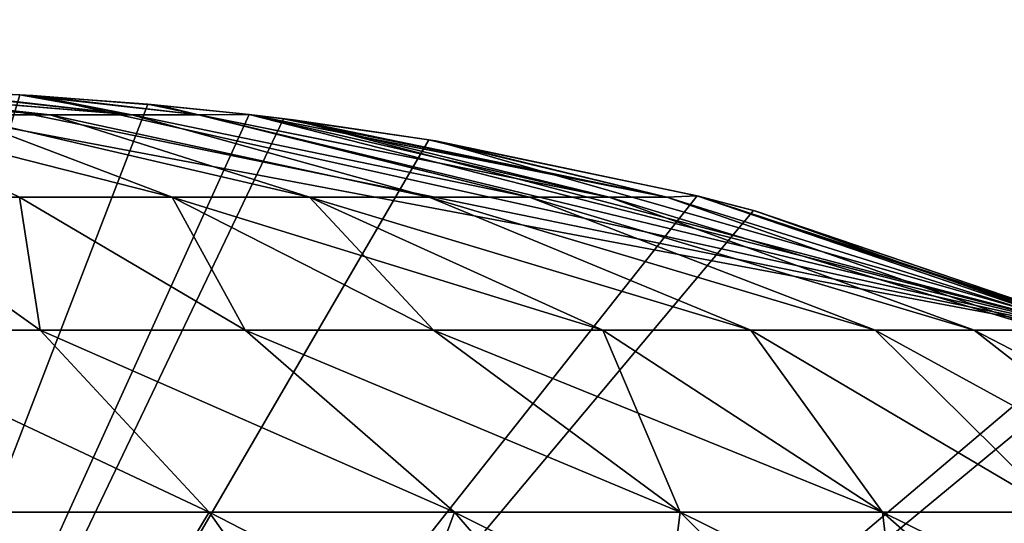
# Model space of a CAD drawing. Extents: x -547 to 547, y 0 to 578.
# Tile 68 of 256: x -520.825 to -519.558, y 553.935 to 554.584. Entities that reach past the tile are written whole.
import ezdxf

# ---------------------------------------------------------------- set-up
doc = ezdxf.new("R2010")
doc.units = 0
doc.header["$LTSCALE"] = 65.185185
for name, color, linetype in [('172', 7, 'CONTINUOUS'), ('173', 7, 'CONTINUOUS'), ('177', 7, 'CONTINUOUS'), ('178', 7, 'CONTINUOUS'), ('179', 7, 'CONTINUOUS'), ('180', 7, 'CONTINUOUS'), ('20', 7, 'CONTINUOUS'), ('3', 7, 'CONTINUOUS'), ('301', 7, 'CONTINUOUS'), ('302', 7, 'CONTINUOUS'), ('332', 7, 'CONTINUOUS'), ('335', 7, 'CONTINUOUS'), ('9', 7, 'CONTINUOUS')]:
    doc.layers.add(name, color=color, linetype=linetype)

msp = doc.modelspace()

# ---------------------------------------------------------------- linework, layer by layer
at = {"layer": '172', "color": 6, "linetype": 'CONTINUOUS'}
for points in [[(-520.982, 554.4943, -42.3772), (-520.8246, 554.4869, -42.4297), (-521.4208, 552.5, -43), (-520.982, 554.4943, -42.3772)], [(-520.8246, 554.4869, -42.4297), (-520.6598, 554.4747, -42.4863), (-521.4208, 552.5, -43), (-520.8246, 554.4869, -42.4297)], [(-520.6598, 554.4747, -42.4863), (-520.5295, 554.4615, -42.5324), (-521.4208, 552.5, -43), (-520.6598, 554.4747, -42.4863)], [(-520.5295, 554.4615, -42.5324), (-520.4851, 554.4561, -42.5485), (-521.4208, 552.5, -43), (-520.5295, 554.4615, -42.5324)], [(-520.4851, 554.4561, -42.5485), (-520.2982, 554.4291, -42.6177), (-521.4208, 552.5, -43), (-520.4851, 554.4561, -42.5485)], [(-520.2982, 554.4291, -42.6177), (-519.9529, 554.3569, -42.7542), (-521.4208, 552.5, -43), (-520.2982, 554.4291, -42.6177)], [(-519.9529, 554.3569, -42.7542), (-519.8804, 554.3379, -42.7843), (-521.4208, 552.5, -43), (-519.9529, 554.3569, -42.7542)], [(-519.8804, 554.3379, -42.7843), (-519.4293, 554.1848, -42.9849), (-521.4208, 552.5, -43), (-519.8804, 554.3379, -42.7843)], [(-519.4293, 554.1848, -42.9849), (-519.3973, 554.1718, -43), (-521.4208, 552.5, -43), (-519.4293, 554.1848, -42.9849)]]:
    msp.add_3dface(points, dxfattribs=at)
at = {"layer": '173', "color": 6, "linetype": 'CONTINUOUS'}
for points in [[(-519.3973, 554.1718, -43), (-521.124, 554.4981, -43.669), (-521.4208, 552.5, -43), (-519.3973, 554.1718, -43)], [(-519.3973, 554.1718, -43), (-520.9669, 554.4938, -43.6178), (-521.124, 554.4981, -43.669), (-519.3973, 554.1718, -43)], [(-519.3973, 554.1718, -43), (-520.8079, 554.4859, -43.5647), (-520.9669, 554.4938, -43.6178), (-519.3973, 554.1718, -43)], [(-519.3973, 554.1718, -43), (-520.6445, 554.4733, -43.5083), (-520.8079, 554.4859, -43.5647), (-519.3973, 554.1718, -43)], [(-519.3973, 554.1718, -43), (-520.5297, 554.4615, -43.4676), (-520.6445, 554.4733, -43.5083), (-519.3973, 554.1718, -43)], [(-520.5297, 554.4615, -43.4676), (-519.3973, 554.1718, -43), (-520.473, 554.4546, -43.4471), (-520.5297, 554.4615, -43.4676)], [(-520.473, 554.4546, -43.4471), (-519.3973, 554.1718, -43), (-520.2898, 554.4277, -43.3791), (-520.473, 554.4546, -43.4471)], [(-519.3973, 554.1718, -43), (-519.9535, 554.357, -43.2461), (-520.2898, 554.4277, -43.3791), (-519.3973, 554.1718, -43)], [(-519.3973, 554.1718, -43), (-519.4293, 554.1848, -43.015), (-519.9535, 554.357, -43.2461), (-519.3973, 554.1718, -43)], [(-519.9535, 554.357, -43.2461), (-519.4293, 554.1848, -43.015), (-519.8772, 554.337, -43.2144), (-519.9535, 554.357, -43.2461)]]:
    msp.add_3dface(points, dxfattribs=at)
at = {"layer": '177', "color": 6, "linetype": 'CONTINUOUS'}
for points in [[(-521.1339, 554.4983, -42.3278), (-521.2809, 554.4998, -42.2809), (-520.7855, 554.4612, -42.0454), (-521.1339, 554.4983, -42.3278)], [(-520.7855, 554.4612, -42.0454), (-521.2809, 554.4998, -42.2809), (-520.9077, 554.4612, -41.9077), (-520.7855, 554.4612, -42.0454)], [(-520.982, 554.4943, -42.3772), (-521.1339, 554.4983, -42.3278), (-520.6806, 554.4612, -42.1966), (-520.982, 554.4943, -42.3772)], [(-520.6806, 554.4612, -42.1966), (-521.1339, 554.4983, -42.3278), (-520.7855, 554.4612, -42.0454), (-520.6806, 554.4612, -42.1966)], [(-520.8246, 554.4869, -42.4297), (-520.982, 554.4943, -42.3772), (-520.6806, 554.4612, -42.1966), (-520.8246, 554.4869, -42.4297)], [(-520.6598, 554.4747, -42.4863), (-520.8246, 554.4869, -42.4297), (-520.5944, 554.4612, -42.3592), (-520.6598, 554.4747, -42.4863)], [(-520.5944, 554.4612, -42.3592), (-520.8246, 554.4869, -42.4297), (-520.6806, 554.4612, -42.1966), (-520.5944, 554.4612, -42.3592)], [(-520.5295, 554.4615, -42.5324), (-520.6598, 554.4747, -42.4863), (-520.5944, 554.4612, -42.3592), (-520.5295, 554.4615, -42.5324)], [(-520.9077, 554.4612, -41.9077), (-521.0453, 554.4612, -41.7855), (-520.6285, 554.3553, -41.4519), (-520.9077, 554.4612, -41.9077)], [(-520.6285, 554.3553, -41.4519), (-521.0453, 554.4612, -41.7855), (-520.8251, 554.3553, -41.2979), (-520.6285, 554.3553, -41.4519)], [(-520.7855, 554.4612, -42.0454), (-520.9077, 554.4612, -41.9077), (-520.452, 554.3553, -41.6285), (-520.7855, 554.4612, -42.0454)], [(-520.452, 554.3553, -41.6285), (-520.9077, 554.4612, -41.9077), (-520.6285, 554.3553, -41.4519), (-520.452, 554.3553, -41.6285)], [(-520.6806, 554.4612, -42.1966), (-520.7855, 554.4612, -42.0454), (-520.298, 554.3553, -41.8251), (-520.6806, 554.4612, -42.1966)], [(-520.298, 554.3553, -41.8251), (-520.7855, 554.4612, -42.0454), (-520.452, 554.3553, -41.6285), (-520.298, 554.3553, -41.8251)], [(-520.5944, 554.4612, -42.3592), (-520.6806, 554.4612, -42.1966), (-520.1688, 554.3553, -42.0388), (-520.5944, 554.4612, -42.3592)], [(-520.1688, 554.3553, -42.0388), (-520.6806, 554.4612, -42.1966), (-520.298, 554.3553, -41.8251), (-520.1688, 554.3553, -42.0388)], [(-520.5295, 554.4615, -42.5324), (-520.5944, 554.4612, -42.3592), (-520.0663, 554.3553, -42.2665), (-520.5295, 554.4615, -42.5324)], [(-520.0663, 554.3553, -42.2665), (-520.5944, 554.4612, -42.3592), (-520.1688, 554.3553, -42.0388), (-520.0663, 554.3553, -42.2665)], [(-520.4851, 554.4561, -42.5485), (-520.5295, 554.4615, -42.5324), (-519.992, 554.3553, -42.5049), (-520.4851, 554.4561, -42.5485)], [(-519.992, 554.3553, -42.5049), (-520.5295, 554.4615, -42.5324), (-520.0663, 554.3553, -42.2665), (-519.992, 554.3553, -42.5049)], [(-520.2982, 554.4291, -42.6177), (-520.4851, 554.4561, -42.5485), (-519.992, 554.3553, -42.5049), (-520.2982, 554.4291, -42.6177)], [(-519.9529, 554.3569, -42.7542), (-520.2982, 554.4291, -42.6177), (-519.992, 554.3553, -42.5049), (-519.9529, 554.3569, -42.7542)], [(-521.0791, 554.1838, -40.5965), (-520.7983, 554.1838, -40.7238), (-521.0388, 554.3553, -41.1687), (-521.0791, 554.1838, -40.5965)], [(-520.7983, 554.1838, -40.7238), (-520.8251, 554.3553, -41.2979), (-521.0388, 554.3553, -41.1687), (-520.7983, 554.1838, -40.7238)], [(-520.7983, 554.1838, -40.7238), (-520.5348, 554.1838, -40.8838), (-520.8251, 554.3553, -41.2979), (-520.7983, 554.1838, -40.7238)], [(-520.5348, 554.1838, -40.8838), (-520.6285, 554.3553, -41.4519), (-520.8251, 554.3553, -41.2979), (-520.5348, 554.1838, -40.8838)], [(-520.5348, 554.1838, -40.8838), (-520.2922, 554.1838, -41.0742), (-520.6285, 554.3553, -41.4519), (-520.5348, 554.1838, -40.8838)], [(-520.2922, 554.1838, -41.0742), (-520.0742, 554.1838, -41.2922), (-520.6285, 554.3553, -41.4519), (-520.2922, 554.1838, -41.0742)], [(-520.0742, 554.1838, -41.2922), (-520.452, 554.3553, -41.6285), (-520.6285, 554.3553, -41.4519), (-520.0742, 554.1838, -41.2922)], [(-520.0742, 554.1838, -41.2922), (-519.8838, 554.1838, -41.5348), (-520.452, 554.3553, -41.6285), (-520.0742, 554.1838, -41.2922)], [(-519.8838, 554.1838, -41.5348), (-520.298, 554.3553, -41.8251), (-520.452, 554.3553, -41.6285), (-519.8838, 554.1838, -41.5348)], [(-519.8838, 554.1838, -41.5348), (-519.7238, 554.1838, -41.7983), (-520.298, 554.3553, -41.8251), (-519.8838, 554.1838, -41.5348)], [(-519.7238, 554.1838, -41.7983), (-520.1688, 554.3553, -42.0388), (-520.298, 554.3553, -41.8251), (-519.7238, 554.1838, -41.7983)], [(-519.7238, 554.1838, -41.7983), (-519.5965, 554.1838, -42.0791), (-520.1688, 554.3553, -42.0388), (-519.7238, 554.1838, -41.7983)], [(-519.5965, 554.1838, -42.0791), (-520.0663, 554.3553, -42.2665), (-520.1688, 554.3553, -42.0388), (-519.5965, 554.1838, -42.0791)], [(-519.5965, 554.1838, -42.0791), (-519.5036, 554.1838, -42.3731), (-520.0663, 554.3553, -42.2665), (-519.5965, 554.1838, -42.0791)], [(-519.5036, 554.1838, -42.3731), (-519.992, 554.3553, -42.5049), (-520.0663, 554.3553, -42.2665), (-519.5036, 554.1838, -42.3731)], [(-519.4465, 554.1838, -42.6761), (-519.9529, 554.3569, -42.7542), (-519.992, 554.3553, -42.5049), (-519.4465, 554.1838, -42.6761)], [(-519.5036, 554.1838, -42.3731), (-519.4465, 554.1838, -42.6761), (-519.992, 554.3553, -42.5049), (-519.5036, 554.1838, -42.3731)], [(-519.4465, 554.1838, -42.6761), (-519.4293, 554.1848, -42.9849), (-519.9529, 554.3569, -42.7542), (-519.4465, 554.1838, -42.6761)], [(-519.9529, 554.3569, -42.7542), (-519.4293, 554.1848, -42.9849), (-519.8804, 554.3379, -42.7843), (-519.9529, 554.3569, -42.7542)], [(-520.7983, 554.1838, -40.7238), (-521.0791, 554.1838, -40.5965), (-520.5808, 553.9495, -40.296), (-520.7983, 554.1838, -40.7238)], [(-520.5808, 553.9495, -40.296), (-521.0791, 554.1838, -40.5965), (-520.9171, 553.9495, -40.1446), (-520.5808, 553.9495, -40.296)], [(-520.5348, 554.1838, -40.8838), (-520.7983, 554.1838, -40.7238), (-520.2652, 553.9495, -40.4868), (-520.5348, 554.1838, -40.8838)], [(-520.2652, 553.9495, -40.4868), (-520.7983, 554.1838, -40.7238), (-520.5808, 553.9495, -40.296), (-520.2652, 553.9495, -40.4868)], [(-520.2922, 554.1838, -41.0742), (-520.5348, 554.1838, -40.8838), (-519.9749, 553.9495, -40.7142), (-520.2922, 554.1838, -41.0742)], [(-519.9749, 553.9495, -40.7142), (-520.5348, 554.1838, -40.8838), (-520.2652, 553.9495, -40.4868), (-519.9749, 553.9495, -40.7142)], [(-520.0742, 554.1838, -41.2922), (-520.2922, 554.1838, -41.0742), (-519.7142, 553.9495, -40.9749), (-520.0742, 554.1838, -41.2922)], [(-519.7142, 553.9495, -40.9749), (-520.2922, 554.1838, -41.0742), (-519.9749, 553.9495, -40.7142), (-519.7142, 553.9495, -40.9749)], [(-519.8838, 554.1838, -41.5348), (-520.0742, 554.1838, -41.2922), (-519.7142, 553.9495, -40.9749), (-519.8838, 554.1838, -41.5348)], [(-519.7238, 554.1838, -41.7983), (-519.8838, 554.1838, -41.5348), (-519.4868, 553.9495, -41.2652), (-519.7238, 554.1838, -41.7983)], [(-519.4868, 553.9495, -41.2652), (-519.8838, 554.1838, -41.5348), (-519.7142, 553.9495, -40.9749), (-519.4868, 553.9495, -41.2652)], [(-519.5965, 554.1838, -42.0791), (-519.7238, 554.1838, -41.7983), (-519.296, 553.9495, -41.5808), (-519.5965, 554.1838, -42.0791)], [(-519.296, 553.9495, -41.5808), (-519.7238, 554.1838, -41.7983), (-519.4868, 553.9495, -41.2652), (-519.296, 553.9495, -41.5808)], [(-519.5036, 554.1838, -42.3731), (-519.5965, 554.1838, -42.0791), (-519.1446, 553.9495, -41.9171), (-519.5036, 554.1838, -42.3731)], [(-519.1446, 553.9495, -41.9171), (-519.5965, 554.1838, -42.0791), (-519.296, 553.9495, -41.5808), (-519.1446, 553.9495, -41.9171)], [(-520.9171, 553.9495, -40.1446), (-521.2692, 553.9495, -40.0349), (-520.7588, 553.6562, -39.7273), (-520.9171, 553.9495, -40.1446)], [(-520.7588, 553.6562, -39.7273), (-521.2692, 553.9495, -40.0349), (-521.1624, 553.6562, -39.6016), (-520.7588, 553.6562, -39.7273)], [(-520.5808, 553.9495, -40.296), (-520.9171, 553.9495, -40.1446), (-520.3734, 553.6562, -39.9008), (-520.5808, 553.9495, -40.296)], [(-520.3734, 553.6562, -39.9008), (-520.9171, 553.9495, -40.1446), (-520.7588, 553.6562, -39.7273), (-520.3734, 553.6562, -39.9008)], [(-520.2652, 553.9495, -40.4868), (-520.5808, 553.9495, -40.296), (-520.0117, 553.6562, -40.1195), (-520.2652, 553.9495, -40.4868)], [(-520.0117, 553.6562, -40.1195), (-520.5808, 553.9495, -40.296), (-520.3734, 553.6562, -39.9008), (-520.0117, 553.6562, -40.1195)], [(-519.9749, 553.9495, -40.7142), (-520.2652, 553.9495, -40.4868), (-519.679, 553.6562, -40.3801), (-519.9749, 553.9495, -40.7142)], [(-519.679, 553.6562, -40.3801), (-520.2652, 553.9495, -40.4868), (-520.0117, 553.6562, -40.1195), (-519.679, 553.6562, -40.3801)], [(-519.7142, 553.9495, -40.9749), (-519.9749, 553.9495, -40.7142), (-519.3801, 553.6562, -40.679), (-519.7142, 553.9495, -40.9749)], [(-519.3801, 553.6562, -40.679), (-519.9749, 553.9495, -40.7142), (-519.679, 553.6562, -40.3801), (-519.3801, 553.6562, -40.679)], [(-519.4868, 553.9495, -41.2652), (-519.7142, 553.9495, -40.9749), (-519.1195, 553.6562, -41.0117), (-519.4868, 553.9495, -41.2652)], [(-519.1195, 553.6562, -41.0117), (-519.7142, 553.9495, -40.9749), (-519.3801, 553.6562, -40.679), (-519.1195, 553.6562, -41.0117)]]:
    msp.add_3dface(points, dxfattribs=at)
at = {"layer": '178', "color": 6, "linetype": 'CONTINUOUS'}
for points in [[(-520.9078, 554.4612, -44.0924), (-521.2809, 554.4998, -43.7191), (-520.7856, 554.4612, -43.9548), (-520.9078, 554.4612, -44.0924)], [(-520.7856, 554.4612, -43.9548), (-521.2809, 554.4998, -43.7191), (-521.124, 554.4981, -43.669), (-520.7856, 554.4612, -43.9548)], [(-520.6807, 554.4612, -43.8036), (-520.7856, 554.4612, -43.9548), (-521.124, 554.4981, -43.669), (-520.6807, 554.4612, -43.8036)], [(-520.9669, 554.4938, -43.6178), (-520.6807, 554.4612, -43.8036), (-521.124, 554.4981, -43.669), (-520.9669, 554.4938, -43.6178)], [(-520.8079, 554.4859, -43.5647), (-520.6807, 554.4612, -43.8036), (-520.9669, 554.4938, -43.6178), (-520.8079, 554.4859, -43.5647)], [(-520.5945, 554.4612, -43.6411), (-520.6807, 554.4612, -43.8036), (-520.8079, 554.4859, -43.5647), (-520.5945, 554.4612, -43.6411)], [(-520.6445, 554.4733, -43.5083), (-520.5945, 554.4612, -43.6411), (-520.8079, 554.4859, -43.5647), (-520.6445, 554.4733, -43.5083)], [(-520.5297, 554.4615, -43.4676), (-520.5945, 554.4612, -43.6411), (-520.6445, 554.4733, -43.5083), (-520.5297, 554.4615, -43.4676)], [(-521.0454, 554.4612, -44.2145), (-520.9078, 554.4612, -44.0924), (-520.6286, 554.3553, -44.5481), (-521.0454, 554.4612, -44.2145)], [(-520.8252, 554.3553, -44.7021), (-521.0454, 554.4612, -44.2145), (-520.6286, 554.3553, -44.5481), (-520.8252, 554.3553, -44.7021)], [(-520.9078, 554.4612, -44.0924), (-520.7856, 554.4612, -43.9548), (-520.452, 554.3553, -44.3715), (-520.9078, 554.4612, -44.0924)], [(-520.6286, 554.3553, -44.5481), (-520.9078, 554.4612, -44.0924), (-520.452, 554.3553, -44.3715), (-520.6286, 554.3553, -44.5481)], [(-520.7856, 554.4612, -43.9548), (-520.6807, 554.4612, -43.8036), (-520.298, 554.3553, -44.175), (-520.7856, 554.4612, -43.9548)], [(-520.452, 554.3553, -44.3715), (-520.7856, 554.4612, -43.9548), (-520.298, 554.3553, -44.175), (-520.452, 554.3553, -44.3715)], [(-520.6807, 554.4612, -43.8036), (-520.5945, 554.4612, -43.6411), (-520.1688, 554.3553, -43.9613), (-520.6807, 554.4612, -43.8036)], [(-520.298, 554.3553, -44.175), (-520.6807, 554.4612, -43.8036), (-520.1688, 554.3553, -43.9613), (-520.298, 554.3553, -44.175)], [(-520.5945, 554.4612, -43.6411), (-520.5297, 554.4615, -43.4676), (-520.0663, 554.3553, -43.7336), (-520.5945, 554.4612, -43.6411)], [(-520.1688, 554.3553, -43.9613), (-520.5945, 554.4612, -43.6411), (-520.0663, 554.3553, -43.7336), (-520.1688, 554.3553, -43.9613)], [(-520.5297, 554.4615, -43.4676), (-520.473, 554.4546, -43.4471), (-520.0663, 554.3553, -43.7336), (-520.5297, 554.4615, -43.4676)], [(-520.0663, 554.3553, -43.7336), (-520.473, 554.4546, -43.4471), (-519.992, 554.3553, -43.4952), (-520.0663, 554.3553, -43.7336)], [(-519.992, 554.3553, -43.4952), (-520.473, 554.4546, -43.4471), (-520.2898, 554.4277, -43.3791), (-519.992, 554.3553, -43.4952)], [(-519.9535, 554.357, -43.2461), (-519.992, 554.3553, -43.4952), (-520.2898, 554.4277, -43.3791), (-519.9535, 554.357, -43.2461)], [(-519.4465, 554.1838, -43.3239), (-519.992, 554.3553, -43.4952), (-519.9535, 554.357, -43.2461), (-519.4465, 554.1838, -43.3239)], [(-519.4465, 554.1838, -43.3239), (-519.9535, 554.357, -43.2461), (-519.8772, 554.337, -43.2144), (-519.4465, 554.1838, -43.3239)], [(-520.7983, 554.1838, -45.2762), (-521.0791, 554.1838, -45.4035), (-521.0389, 554.3553, -44.8313), (-520.7983, 554.1838, -45.2762)], [(-520.7983, 554.1838, -45.2762), (-521.0389, 554.3553, -44.8313), (-520.8252, 554.3553, -44.7021), (-520.7983, 554.1838, -45.2762)], [(-520.5347, 554.1838, -45.1162), (-520.7983, 554.1838, -45.2762), (-520.8252, 554.3553, -44.7021), (-520.5347, 554.1838, -45.1162)], [(-520.5347, 554.1838, -45.1162), (-520.8252, 554.3553, -44.7021), (-520.6286, 554.3553, -44.5481), (-520.5347, 554.1838, -45.1162)], [(-520.2922, 554.1838, -44.9258), (-520.5347, 554.1838, -45.1162), (-520.6286, 554.3553, -44.5481), (-520.2922, 554.1838, -44.9258)], [(-520.2922, 554.1838, -44.9258), (-520.6286, 554.3553, -44.5481), (-520.452, 554.3553, -44.3715), (-520.2922, 554.1838, -44.9258)], [(-519.8838, 554.1838, -44.4652), (-520.0742, 554.1838, -44.7078), (-520.452, 554.3553, -44.3715), (-519.8838, 554.1838, -44.4652)], [(-519.8838, 554.1838, -44.4652), (-520.452, 554.3553, -44.3715), (-520.298, 554.3553, -44.175), (-519.8838, 554.1838, -44.4652)], [(-520.0742, 554.1838, -44.7078), (-520.2922, 554.1838, -44.9258), (-520.452, 554.3553, -44.3715), (-520.0742, 554.1838, -44.7078)], [(-519.7238, 554.1838, -44.2017), (-519.8838, 554.1838, -44.4652), (-520.298, 554.3553, -44.175), (-519.7238, 554.1838, -44.2017)], [(-519.7238, 554.1838, -44.2017), (-520.298, 554.3553, -44.175), (-520.1688, 554.3553, -43.9613), (-519.7238, 554.1838, -44.2017)], [(-519.5965, 554.1838, -43.9209), (-519.7238, 554.1838, -44.2017), (-520.1688, 554.3553, -43.9613), (-519.5965, 554.1838, -43.9209)], [(-519.5965, 554.1838, -43.9209), (-520.1688, 554.3553, -43.9613), (-520.0663, 554.3553, -43.7336), (-519.5965, 554.1838, -43.9209)], [(-519.5036, 554.1838, -43.6269), (-519.5965, 554.1838, -43.9209), (-520.0663, 554.3553, -43.7336), (-519.5036, 554.1838, -43.6269)], [(-519.5036, 554.1838, -43.6269), (-520.0663, 554.3553, -43.7336), (-519.992, 554.3553, -43.4952), (-519.5036, 554.1838, -43.6269)], [(-519.4465, 554.1838, -43.3239), (-519.5036, 554.1838, -43.6269), (-519.992, 554.3553, -43.4952), (-519.4465, 554.1838, -43.3239)], [(-519.4293, 554.1848, -43.015), (-519.4465, 554.1838, -43.3239), (-519.8772, 554.337, -43.2144), (-519.4293, 554.1848, -43.015)], [(-520.5808, 553.9495, -45.704), (-520.9171, 553.9495, -45.8554), (-521.0791, 554.1838, -45.4035), (-520.5808, 553.9495, -45.704)], [(-520.7983, 554.1838, -45.2762), (-520.5808, 553.9495, -45.704), (-521.0791, 554.1838, -45.4035), (-520.7983, 554.1838, -45.2762)], [(-520.2652, 553.9495, -45.5132), (-520.5808, 553.9495, -45.704), (-520.7983, 554.1838, -45.2762), (-520.2652, 553.9495, -45.5132)], [(-520.5347, 554.1838, -45.1162), (-520.2652, 553.9495, -45.5132), (-520.7983, 554.1838, -45.2762), (-520.5347, 554.1838, -45.1162)], [(-519.9749, 553.9495, -45.2858), (-520.2652, 553.9495, -45.5132), (-520.5347, 554.1838, -45.1162), (-519.9749, 553.9495, -45.2858)], [(-520.2922, 554.1838, -44.9258), (-519.9749, 553.9495, -45.2858), (-520.5347, 554.1838, -45.1162), (-520.2922, 554.1838, -44.9258)], [(-520.0742, 554.1838, -44.7078), (-519.9749, 553.9495, -45.2858), (-520.2922, 554.1838, -44.9258), (-520.0742, 554.1838, -44.7078)], [(-519.7142, 553.9495, -45.0251), (-519.9749, 553.9495, -45.2858), (-520.0742, 554.1838, -44.7078), (-519.7142, 553.9495, -45.0251)], [(-519.8838, 554.1838, -44.4652), (-519.7142, 553.9495, -45.0251), (-520.0742, 554.1838, -44.7078), (-519.8838, 554.1838, -44.4652)], [(-519.4868, 553.9495, -44.7348), (-519.7142, 553.9495, -45.0251), (-519.8838, 554.1838, -44.4652), (-519.4868, 553.9495, -44.7348)], [(-519.7238, 554.1838, -44.2017), (-519.4868, 553.9495, -44.7348), (-519.8838, 554.1838, -44.4652), (-519.7238, 554.1838, -44.2017)], [(-519.296, 553.9495, -44.4192), (-519.4868, 553.9495, -44.7348), (-519.7238, 554.1838, -44.2017), (-519.296, 553.9495, -44.4192)], [(-519.5965, 554.1838, -43.9209), (-519.296, 553.9495, -44.4192), (-519.7238, 554.1838, -44.2017), (-519.5965, 554.1838, -43.9209)], [(-519.1446, 553.9495, -44.0829), (-519.296, 553.9495, -44.4192), (-519.5965, 554.1838, -43.9209), (-519.1446, 553.9495, -44.0829)], [(-519.5036, 554.1838, -43.6269), (-519.1446, 553.9495, -44.0829), (-519.5965, 554.1838, -43.9209), (-519.5036, 554.1838, -43.6269)], [(-521.1624, 553.6562, -46.3984), (-520.9171, 553.9495, -45.8554), (-520.7588, 553.6562, -46.2727), (-521.1624, 553.6562, -46.3984)], [(-520.9171, 553.9495, -45.8554), (-520.5808, 553.9495, -45.704), (-520.7588, 553.6562, -46.2727), (-520.9171, 553.9495, -45.8554)], [(-520.7588, 553.6562, -46.2727), (-520.5808, 553.9495, -45.704), (-520.3734, 553.6562, -46.0992), (-520.7588, 553.6562, -46.2727)], [(-520.5808, 553.9495, -45.704), (-520.2652, 553.9495, -45.5132), (-520.3734, 553.6562, -46.0992), (-520.5808, 553.9495, -45.704)], [(-520.3734, 553.6562, -46.0992), (-520.2652, 553.9495, -45.5132), (-520.0117, 553.6562, -45.8805), (-520.3734, 553.6562, -46.0992)], [(-520.2652, 553.9495, -45.5132), (-519.9749, 553.9495, -45.2858), (-520.0117, 553.6562, -45.8805), (-520.2652, 553.9495, -45.5132)], [(-520.0117, 553.6562, -45.8805), (-519.9749, 553.9495, -45.2858), (-519.679, 553.6562, -45.6199), (-520.0117, 553.6562, -45.8805)], [(-519.9749, 553.9495, -45.2858), (-519.7142, 553.9495, -45.0251), (-519.679, 553.6562, -45.6199), (-519.9749, 553.9495, -45.2858)], [(-519.7142, 553.9495, -45.0251), (-519.4868, 553.9495, -44.7348), (-519.3801, 553.6562, -45.321), (-519.7142, 553.9495, -45.0251)], [(-519.679, 553.6562, -45.6199), (-519.7142, 553.9495, -45.0251), (-519.3801, 553.6562, -45.321), (-519.679, 553.6562, -45.6199)]]:
    msp.add_3dface(points, dxfattribs=at)
at = {"layer": '179', "color": 6, "linetype": 'CONTINUOUS'}
for points in [[(-520.9078, 554.4612, 34.9076), (-521.2809, 554.4998, 35.2809), (-520.7856, 554.4612, 35.0452), (-520.9078, 554.4612, 34.9076)], [(-520.7856, 554.4612, 35.0452), (-521.2809, 554.4998, 35.2809), (-521.124, 554.4981, 35.331), (-520.7856, 554.4612, 35.0452)], [(-520.6807, 554.4612, 35.1964), (-520.7856, 554.4612, 35.0452), (-521.124, 554.4981, 35.331), (-520.6807, 554.4612, 35.1964)], [(-520.9669, 554.4938, 35.3822), (-520.6807, 554.4612, 35.1964), (-521.124, 554.4981, 35.331), (-520.9669, 554.4938, 35.3822)], [(-520.8079, 554.4859, 35.4353), (-520.6807, 554.4612, 35.1964), (-520.9669, 554.4938, 35.3822), (-520.8079, 554.4859, 35.4353)], [(-520.5945, 554.4612, 35.3589), (-520.6807, 554.4612, 35.1964), (-520.8079, 554.4859, 35.4353), (-520.5945, 554.4612, 35.3589)], [(-520.6445, 554.4733, 35.4917), (-520.5945, 554.4612, 35.3589), (-520.8079, 554.4859, 35.4353), (-520.6445, 554.4733, 35.4917)], [(-520.5297, 554.4615, 35.5324), (-520.5945, 554.4612, 35.3589), (-520.6445, 554.4733, 35.4917), (-520.5297, 554.4615, 35.5324)], [(-521.0454, 554.4612, 34.7855), (-520.9078, 554.4612, 34.9076), (-520.6286, 554.3553, 34.4519), (-521.0454, 554.4612, 34.7855)], [(-520.8252, 554.3553, 34.2979), (-521.0454, 554.4612, 34.7855), (-520.6286, 554.3553, 34.4519), (-520.8252, 554.3553, 34.2979)], [(-520.9078, 554.4612, 34.9076), (-520.7856, 554.4612, 35.0452), (-520.452, 554.3553, 34.6285), (-520.9078, 554.4612, 34.9076)], [(-520.6286, 554.3553, 34.4519), (-520.9078, 554.4612, 34.9076), (-520.452, 554.3553, 34.6285), (-520.6286, 554.3553, 34.4519)], [(-520.7856, 554.4612, 35.0452), (-520.6807, 554.4612, 35.1964), (-520.298, 554.3553, 34.825), (-520.7856, 554.4612, 35.0452)], [(-520.452, 554.3553, 34.6285), (-520.7856, 554.4612, 35.0452), (-520.298, 554.3553, 34.825), (-520.452, 554.3553, 34.6285)], [(-520.6807, 554.4612, 35.1964), (-520.5945, 554.4612, 35.3589), (-520.1688, 554.3553, 35.0387), (-520.6807, 554.4612, 35.1964)], [(-520.298, 554.3553, 34.825), (-520.6807, 554.4612, 35.1964), (-520.1688, 554.3553, 35.0387), (-520.298, 554.3553, 34.825)], [(-520.5945, 554.4612, 35.3589), (-520.5297, 554.4615, 35.5324), (-520.0663, 554.3553, 35.2664), (-520.5945, 554.4612, 35.3589)], [(-520.1688, 554.3553, 35.0387), (-520.5945, 554.4612, 35.3589), (-520.0663, 554.3553, 35.2664), (-520.1688, 554.3553, 35.0387)], [(-520.5297, 554.4615, 35.5324), (-520.473, 554.4546, 35.5529), (-520.0663, 554.3553, 35.2664), (-520.5297, 554.4615, 35.5324)], [(-520.0663, 554.3553, 35.2664), (-520.473, 554.4546, 35.5529), (-519.992, 554.3553, 35.5048), (-520.0663, 554.3553, 35.2664)], [(-519.992, 554.3553, 35.5048), (-520.473, 554.4546, 35.5529), (-520.2898, 554.4277, 35.6209), (-519.992, 554.3553, 35.5048)], [(-519.9535, 554.357, 35.7539), (-519.992, 554.3553, 35.5048), (-520.2898, 554.4277, 35.6209), (-519.9535, 554.357, 35.7539)], [(-519.4465, 554.1838, 35.6761), (-519.992, 554.3553, 35.5048), (-519.9535, 554.357, 35.7539), (-519.4465, 554.1838, 35.6761)], [(-519.4465, 554.1838, 35.6761), (-519.9535, 554.357, 35.7539), (-519.8772, 554.337, 35.7856), (-519.4465, 554.1838, 35.6761)], [(-520.7983, 554.1838, 33.7238), (-521.0791, 554.1838, 33.5965), (-521.0389, 554.3553, 34.1687), (-520.7983, 554.1838, 33.7238)], [(-520.7983, 554.1838, 33.7238), (-521.0389, 554.3553, 34.1687), (-520.8252, 554.3553, 34.2979), (-520.7983, 554.1838, 33.7238)], [(-520.5347, 554.1838, 33.8838), (-520.7983, 554.1838, 33.7238), (-520.8252, 554.3553, 34.2979), (-520.5347, 554.1838, 33.8838)], [(-520.5347, 554.1838, 33.8838), (-520.8252, 554.3553, 34.2979), (-520.6286, 554.3553, 34.4519), (-520.5347, 554.1838, 33.8838)], [(-520.2922, 554.1838, 34.0742), (-520.5347, 554.1838, 33.8838), (-520.6286, 554.3553, 34.4519), (-520.2922, 554.1838, 34.0742)], [(-520.2922, 554.1838, 34.0742), (-520.6286, 554.3553, 34.4519), (-520.452, 554.3553, 34.6285), (-520.2922, 554.1838, 34.0742)], [(-519.8838, 554.1838, 34.5348), (-520.0742, 554.1838, 34.2922), (-520.452, 554.3553, 34.6285), (-519.8838, 554.1838, 34.5348)], [(-519.8838, 554.1838, 34.5348), (-520.452, 554.3553, 34.6285), (-520.298, 554.3553, 34.825), (-519.8838, 554.1838, 34.5348)], [(-520.0742, 554.1838, 34.2922), (-520.2922, 554.1838, 34.0742), (-520.452, 554.3553, 34.6285), (-520.0742, 554.1838, 34.2922)], [(-519.7238, 554.1838, 34.7983), (-519.8838, 554.1838, 34.5348), (-520.298, 554.3553, 34.825), (-519.7238, 554.1838, 34.7983)], [(-519.7238, 554.1838, 34.7983), (-520.298, 554.3553, 34.825), (-520.1688, 554.3553, 35.0387), (-519.7238, 554.1838, 34.7983)], [(-519.5965, 554.1838, 35.0791), (-519.7238, 554.1838, 34.7983), (-520.1688, 554.3553, 35.0387), (-519.5965, 554.1838, 35.0791)], [(-519.5965, 554.1838, 35.0791), (-520.1688, 554.3553, 35.0387), (-520.0663, 554.3553, 35.2664), (-519.5965, 554.1838, 35.0791)], [(-519.5036, 554.1838, 35.3731), (-519.5965, 554.1838, 35.0791), (-520.0663, 554.3553, 35.2664), (-519.5036, 554.1838, 35.3731)], [(-519.5036, 554.1838, 35.3731), (-520.0663, 554.3553, 35.2664), (-519.992, 554.3553, 35.5048), (-519.5036, 554.1838, 35.3731)], [(-519.4465, 554.1838, 35.6761), (-519.5036, 554.1838, 35.3731), (-519.992, 554.3553, 35.5048), (-519.4465, 554.1838, 35.6761)], [(-519.4293, 554.1848, 35.985), (-519.4465, 554.1838, 35.6761), (-519.8772, 554.337, 35.7856), (-519.4293, 554.1848, 35.985)], [(-521.0791, 554.1838, 33.5965), (-520.7983, 554.1838, 33.7238), (-520.5808, 553.9495, 33.296), (-521.0791, 554.1838, 33.5965)], [(-520.9171, 553.9495, 33.1446), (-521.0791, 554.1838, 33.5965), (-520.5808, 553.9495, 33.296), (-520.9171, 553.9495, 33.1446)], [(-520.7983, 554.1838, 33.7238), (-520.5347, 554.1838, 33.8838), (-520.2652, 553.9495, 33.4868), (-520.7983, 554.1838, 33.7238)], [(-520.5808, 553.9495, 33.296), (-520.7983, 554.1838, 33.7238), (-520.2652, 553.9495, 33.4868), (-520.5808, 553.9495, 33.296)], [(-520.5347, 554.1838, 33.8838), (-520.2922, 554.1838, 34.0742), (-519.9749, 553.9495, 33.7142), (-520.5347, 554.1838, 33.8838)], [(-520.2652, 553.9495, 33.4868), (-520.5347, 554.1838, 33.8838), (-519.9749, 553.9495, 33.7142), (-520.2652, 553.9495, 33.4868)], [(-520.2922, 554.1838, 34.0742), (-520.0742, 554.1838, 34.2922), (-519.9749, 553.9495, 33.7142), (-520.2922, 554.1838, 34.0742)], [(-520.0742, 554.1838, 34.2922), (-519.8838, 554.1838, 34.5348), (-519.7142, 553.9495, 33.9749), (-520.0742, 554.1838, 34.2922)], [(-519.9749, 553.9495, 33.7142), (-520.0742, 554.1838, 34.2922), (-519.7142, 553.9495, 33.9749), (-519.9749, 553.9495, 33.7142)], [(-519.8838, 554.1838, 34.5348), (-519.7238, 554.1838, 34.7983), (-519.4868, 553.9495, 34.2652), (-519.8838, 554.1838, 34.5348)], [(-519.7142, 553.9495, 33.9749), (-519.8838, 554.1838, 34.5348), (-519.4868, 553.9495, 34.2652), (-519.7142, 553.9495, 33.9749)], [(-519.7238, 554.1838, 34.7983), (-519.5965, 554.1838, 35.0791), (-519.296, 553.9495, 34.5808), (-519.7238, 554.1838, 34.7983)], [(-519.4868, 553.9495, 34.2652), (-519.7238, 554.1838, 34.7983), (-519.296, 553.9495, 34.5808), (-519.4868, 553.9495, 34.2652)], [(-519.5965, 554.1838, 35.0791), (-519.5036, 554.1838, 35.3731), (-519.1446, 553.9495, 34.9171), (-519.5965, 554.1838, 35.0791)], [(-519.296, 553.9495, 34.5808), (-519.5965, 554.1838, 35.0791), (-519.1446, 553.9495, 34.9171), (-519.296, 553.9495, 34.5808)], [(-521.1624, 553.6562, 32.6016), (-520.9171, 553.9495, 33.1446), (-520.7588, 553.6562, 32.7273), (-521.1624, 553.6562, 32.6016)], [(-520.9171, 553.9495, 33.1446), (-520.5808, 553.9495, 33.296), (-520.7588, 553.6562, 32.7273), (-520.9171, 553.9495, 33.1446)], [(-520.7588, 553.6562, 32.7273), (-520.5808, 553.9495, 33.296), (-520.3734, 553.6562, 32.9008), (-520.7588, 553.6562, 32.7273)], [(-520.5808, 553.9495, 33.296), (-520.2652, 553.9495, 33.4868), (-520.3734, 553.6562, 32.9008), (-520.5808, 553.9495, 33.296)], [(-520.3734, 553.6562, 32.9008), (-520.2652, 553.9495, 33.4868), (-520.0117, 553.6562, 33.1195), (-520.3734, 553.6562, 32.9008)], [(-520.2652, 553.9495, 33.4868), (-519.9749, 553.9495, 33.7142), (-520.0117, 553.6562, 33.1195), (-520.2652, 553.9495, 33.4868)], [(-520.0117, 553.6562, 33.1195), (-519.9749, 553.9495, 33.7142), (-519.679, 553.6562, 33.3801), (-520.0117, 553.6562, 33.1195)], [(-519.9749, 553.9495, 33.7142), (-519.7142, 553.9495, 33.9749), (-519.679, 553.6562, 33.3801), (-519.9749, 553.9495, 33.7142)], [(-519.7142, 553.9495, 33.9749), (-519.4868, 553.9495, 34.2652), (-519.3801, 553.6562, 33.679), (-519.7142, 553.9495, 33.9749)], [(-519.679, 553.6562, 33.3801), (-519.7142, 553.9495, 33.9749), (-519.3801, 553.6562, 33.679), (-519.679, 553.6562, 33.3801)]]:
    msp.add_3dface(points, dxfattribs=at)
at = {"layer": '180', "color": 6, "linetype": 'CONTINUOUS'}
for points in [[(-521.1339, 554.4983, 36.6722), (-521.2809, 554.4998, 36.7191), (-520.7855, 554.4612, 36.9546), (-521.1339, 554.4983, 36.6722)], [(-520.7855, 554.4612, 36.9546), (-521.2809, 554.4998, 36.7191), (-520.9077, 554.4612, 37.0923), (-520.7855, 554.4612, 36.9546)], [(-520.982, 554.4943, 36.6228), (-521.1339, 554.4983, 36.6722), (-520.6806, 554.4612, 36.8034), (-520.982, 554.4943, 36.6228)], [(-520.6806, 554.4612, 36.8034), (-521.1339, 554.4983, 36.6722), (-520.7855, 554.4612, 36.9546), (-520.6806, 554.4612, 36.8034)], [(-520.8246, 554.4869, 36.5703), (-520.982, 554.4943, 36.6228), (-520.6806, 554.4612, 36.8034), (-520.8246, 554.4869, 36.5703)], [(-520.6598, 554.4747, 36.5137), (-520.8246, 554.4869, 36.5703), (-520.5944, 554.4612, 36.6408), (-520.6598, 554.4747, 36.5137)], [(-520.5944, 554.4612, 36.6408), (-520.8246, 554.4869, 36.5703), (-520.6806, 554.4612, 36.8034), (-520.5944, 554.4612, 36.6408)], [(-520.5295, 554.4615, 36.4676), (-520.6598, 554.4747, 36.5137), (-520.5944, 554.4612, 36.6408), (-520.5295, 554.4615, 36.4676)], [(-520.9077, 554.4612, 37.0923), (-521.0453, 554.4612, 37.2145), (-520.6285, 554.3553, 37.5481), (-520.9077, 554.4612, 37.0923)], [(-520.6285, 554.3553, 37.5481), (-521.0453, 554.4612, 37.2145), (-520.8251, 554.3553, 37.7021), (-520.6285, 554.3553, 37.5481)], [(-520.7855, 554.4612, 36.9546), (-520.9077, 554.4612, 37.0923), (-520.452, 554.3553, 37.3715), (-520.7855, 554.4612, 36.9546)], [(-520.452, 554.3553, 37.3715), (-520.9077, 554.4612, 37.0923), (-520.6285, 554.3553, 37.5481), (-520.452, 554.3553, 37.3715)], [(-520.6806, 554.4612, 36.8034), (-520.7855, 554.4612, 36.9546), (-520.298, 554.3553, 37.1749), (-520.6806, 554.4612, 36.8034)], [(-520.298, 554.3553, 37.1749), (-520.7855, 554.4612, 36.9546), (-520.452, 554.3553, 37.3715), (-520.298, 554.3553, 37.1749)], [(-520.5944, 554.4612, 36.6408), (-520.6806, 554.4612, 36.8034), (-520.1688, 554.3553, 36.9612), (-520.5944, 554.4612, 36.6408)], [(-520.1688, 554.3553, 36.9612), (-520.6806, 554.4612, 36.8034), (-520.298, 554.3553, 37.1749), (-520.1688, 554.3553, 36.9612)], [(-520.5295, 554.4615, 36.4676), (-520.5944, 554.4612, 36.6408), (-520.0663, 554.3553, 36.7335), (-520.5295, 554.4615, 36.4676)], [(-520.0663, 554.3553, 36.7335), (-520.5944, 554.4612, 36.6408), (-520.1688, 554.3553, 36.9612), (-520.0663, 554.3553, 36.7335)], [(-520.4851, 554.4561, 36.4515), (-520.5295, 554.4615, 36.4676), (-519.992, 554.3553, 36.4951), (-520.4851, 554.4561, 36.4515)], [(-519.992, 554.3553, 36.4951), (-520.5295, 554.4615, 36.4676), (-520.0663, 554.3553, 36.7335), (-519.992, 554.3553, 36.4951)], [(-520.2982, 554.4291, 36.3823), (-520.4851, 554.4561, 36.4515), (-519.992, 554.3553, 36.4951), (-520.2982, 554.4291, 36.3823)], [(-519.9529, 554.3569, 36.2458), (-520.2982, 554.4291, 36.3823), (-519.992, 554.3553, 36.4951), (-519.9529, 554.3569, 36.2458)], [(-521.0791, 554.1838, 38.4035), (-520.7983, 554.1838, 38.2762), (-521.0388, 554.3553, 37.8313), (-521.0791, 554.1838, 38.4035)], [(-520.7983, 554.1838, 38.2762), (-520.8251, 554.3553, 37.7021), (-521.0388, 554.3553, 37.8313), (-520.7983, 554.1838, 38.2762)], [(-520.7983, 554.1838, 38.2762), (-520.5348, 554.1838, 38.1162), (-520.8251, 554.3553, 37.7021), (-520.7983, 554.1838, 38.2762)], [(-520.5348, 554.1838, 38.1162), (-520.6285, 554.3553, 37.5481), (-520.8251, 554.3553, 37.7021), (-520.5348, 554.1838, 38.1162)], [(-520.5348, 554.1838, 38.1162), (-520.2922, 554.1838, 37.9258), (-520.6285, 554.3553, 37.5481), (-520.5348, 554.1838, 38.1162)], [(-520.2922, 554.1838, 37.9258), (-520.0742, 554.1838, 37.7078), (-520.6285, 554.3553, 37.5481), (-520.2922, 554.1838, 37.9258)], [(-520.0742, 554.1838, 37.7078), (-520.452, 554.3553, 37.3715), (-520.6285, 554.3553, 37.5481), (-520.0742, 554.1838, 37.7078)], [(-520.0742, 554.1838, 37.7078), (-519.8838, 554.1838, 37.4652), (-520.452, 554.3553, 37.3715), (-520.0742, 554.1838, 37.7078)], [(-519.8838, 554.1838, 37.4652), (-520.298, 554.3553, 37.1749), (-520.452, 554.3553, 37.3715), (-519.8838, 554.1838, 37.4652)], [(-519.8838, 554.1838, 37.4652), (-519.7238, 554.1838, 37.2017), (-520.298, 554.3553, 37.1749), (-519.8838, 554.1838, 37.4652)], [(-519.7238, 554.1838, 37.2017), (-520.1688, 554.3553, 36.9612), (-520.298, 554.3553, 37.1749), (-519.7238, 554.1838, 37.2017)], [(-519.7238, 554.1838, 37.2017), (-519.5965, 554.1838, 36.9209), (-520.1688, 554.3553, 36.9612), (-519.7238, 554.1838, 37.2017)], [(-519.5965, 554.1838, 36.9209), (-520.0663, 554.3553, 36.7335), (-520.1688, 554.3553, 36.9612), (-519.5965, 554.1838, 36.9209)], [(-519.5965, 554.1838, 36.9209), (-519.5036, 554.1838, 36.6269), (-520.0663, 554.3553, 36.7335), (-519.5965, 554.1838, 36.9209)], [(-519.5036, 554.1838, 36.6269), (-519.992, 554.3553, 36.4951), (-520.0663, 554.3553, 36.7335), (-519.5036, 554.1838, 36.6269)], [(-519.4465, 554.1838, 36.3239), (-519.9529, 554.3569, 36.2458), (-519.992, 554.3553, 36.4951), (-519.4465, 554.1838, 36.3239)], [(-519.5036, 554.1838, 36.6269), (-519.4465, 554.1838, 36.3239), (-519.992, 554.3553, 36.4951), (-519.5036, 554.1838, 36.6269)], [(-519.4465, 554.1838, 36.3239), (-519.4293, 554.1848, 36.0151), (-519.9529, 554.3569, 36.2458), (-519.4465, 554.1838, 36.3239)], [(-519.9529, 554.3569, 36.2458), (-519.4293, 554.1848, 36.0151), (-519.8804, 554.3379, 36.2157), (-519.9529, 554.3569, 36.2458)], [(-520.9171, 553.9495, 38.8554), (-520.5808, 553.9495, 38.704), (-521.0791, 554.1838, 38.4035), (-520.9171, 553.9495, 38.8554)], [(-521.0791, 554.1838, 38.4035), (-520.5808, 553.9495, 38.704), (-520.7983, 554.1838, 38.2762), (-521.0791, 554.1838, 38.4035)], [(-520.5808, 553.9495, 38.704), (-520.2652, 553.9495, 38.5132), (-520.7983, 554.1838, 38.2762), (-520.5808, 553.9495, 38.704)], [(-520.7983, 554.1838, 38.2762), (-520.2652, 553.9495, 38.5132), (-520.5348, 554.1838, 38.1162), (-520.7983, 554.1838, 38.2762)], [(-520.2652, 553.9495, 38.5132), (-519.9749, 553.9495, 38.2858), (-520.5348, 554.1838, 38.1162), (-520.2652, 553.9495, 38.5132)], [(-520.5348, 554.1838, 38.1162), (-519.9749, 553.9495, 38.2858), (-520.2922, 554.1838, 37.9258), (-520.5348, 554.1838, 38.1162)], [(-519.9749, 553.9495, 38.2858), (-519.7142, 553.9495, 38.0251), (-520.2922, 554.1838, 37.9258), (-519.9749, 553.9495, 38.2858)], [(-520.2922, 554.1838, 37.9258), (-519.7142, 553.9495, 38.0251), (-520.0742, 554.1838, 37.7078), (-520.2922, 554.1838, 37.9258)], [(-520.0742, 554.1838, 37.7078), (-519.7142, 553.9495, 38.0251), (-519.8838, 554.1838, 37.4652), (-520.0742, 554.1838, 37.7078)], [(-519.7142, 553.9495, 38.0251), (-519.4868, 553.9495, 37.7348), (-519.8838, 554.1838, 37.4652), (-519.7142, 553.9495, 38.0251)], [(-519.8838, 554.1838, 37.4652), (-519.4868, 553.9495, 37.7348), (-519.7238, 554.1838, 37.2017), (-519.8838, 554.1838, 37.4652)], [(-519.4868, 553.9495, 37.7348), (-519.296, 553.9495, 37.4192), (-519.7238, 554.1838, 37.2017), (-519.4868, 553.9495, 37.7348)], [(-519.7238, 554.1838, 37.2017), (-519.296, 553.9495, 37.4192), (-519.5965, 554.1838, 36.9209), (-519.7238, 554.1838, 37.2017)], [(-519.296, 553.9495, 37.4192), (-519.1446, 553.9495, 37.0829), (-519.5965, 554.1838, 36.9209), (-519.296, 553.9495, 37.4192)], [(-519.5965, 554.1838, 36.9209), (-519.1446, 553.9495, 37.0829), (-519.5036, 554.1838, 36.6269), (-519.5965, 554.1838, 36.9209)], [(-520.9171, 553.9495, 38.8554), (-521.2692, 553.9495, 38.9651), (-520.7588, 553.6562, 39.2727), (-520.9171, 553.9495, 38.8554)], [(-520.7588, 553.6562, 39.2727), (-521.2692, 553.9495, 38.9651), (-521.1624, 553.6562, 39.3984), (-520.7588, 553.6562, 39.2727)], [(-520.5808, 553.9495, 38.704), (-520.9171, 553.9495, 38.8554), (-520.3734, 553.6562, 39.0992), (-520.5808, 553.9495, 38.704)], [(-520.3734, 553.6562, 39.0992), (-520.9171, 553.9495, 38.8554), (-520.7588, 553.6562, 39.2727), (-520.3734, 553.6562, 39.0992)], [(-520.2652, 553.9495, 38.5132), (-520.5808, 553.9495, 38.704), (-520.0117, 553.6562, 38.8805), (-520.2652, 553.9495, 38.5132)], [(-520.0117, 553.6562, 38.8805), (-520.5808, 553.9495, 38.704), (-520.3734, 553.6562, 39.0992), (-520.0117, 553.6562, 38.8805)], [(-519.9749, 553.9495, 38.2858), (-520.2652, 553.9495, 38.5132), (-519.679, 553.6562, 38.6199), (-519.9749, 553.9495, 38.2858)], [(-519.679, 553.6562, 38.6199), (-520.2652, 553.9495, 38.5132), (-520.0117, 553.6562, 38.8805), (-519.679, 553.6562, 38.6199)], [(-519.7142, 553.9495, 38.0251), (-519.9749, 553.9495, 38.2858), (-519.3801, 553.6562, 38.321), (-519.7142, 553.9495, 38.0251)], [(-519.3801, 553.6562, 38.321), (-519.9749, 553.9495, 38.2858), (-519.679, 553.6562, 38.6199), (-519.3801, 553.6562, 38.321)], [(-519.4868, 553.9495, 37.7348), (-519.7142, 553.9495, 38.0251), (-519.1195, 553.6562, 37.9883), (-519.4868, 553.9495, 37.7348)], [(-519.1195, 553.6562, 37.9883), (-519.7142, 553.9495, 38.0251), (-519.3801, 553.6562, 38.321), (-519.1195, 553.6562, 37.9883)]]:
    msp.add_3dface(points, dxfattribs=at)
at = {"layer": '20', "color": 7, "linetype": 'CONTINUOUS'}
for points in [[(-530.5, 551.5, 42.9), (-545.5, 577.8, 42.9), (-349, 9.5, 42.9), (-530.5, 551.5, 42.9)], [(-545.5, 577.8, 42.9), (-545.5, 1.5, 42.9), (-349, 9.5, 42.9), (-545.5, 577.8, 42.9)]]:
    msp.add_3dface(points, dxfattribs=at)
at = {"layer": '3', "color": 7, "linetype": 'CONTINUOUS'}
for points in [[(528.7, 1.5, -68), (-528.7, 1.5, -68), (528.7, 576.5, -68), (528.7, 1.5, -68)], [(528.7, 576.5, -68), (-528.7, 1.5, -68), (-528.7, 576.5, -68), (528.7, 576.5, -68)]]:
    msp.add_3dface(points, dxfattribs=at)
at = {"layer": '301', "color": 7, "linetype": 'CONTINUOUS'}
for points in [[(-520.982, 554.4943, 36.6228), (-520.8246, 554.4869, 36.5703), (-521.4208, 552.5, 36), (-520.982, 554.4943, 36.6228)], [(-520.8246, 554.4869, 36.5703), (-520.6598, 554.4747, 36.5137), (-521.4208, 552.5, 36), (-520.8246, 554.4869, 36.5703)], [(-520.6598, 554.4747, 36.5137), (-520.5295, 554.4615, 36.4676), (-521.4208, 552.5, 36), (-520.6598, 554.4747, 36.5137)], [(-520.5295, 554.4615, 36.4676), (-520.4851, 554.4561, 36.4515), (-521.4208, 552.5, 36), (-520.5295, 554.4615, 36.4676)], [(-520.4851, 554.4561, 36.4515), (-520.2982, 554.4291, 36.3823), (-521.4208, 552.5, 36), (-520.4851, 554.4561, 36.4515)], [(-520.2982, 554.4291, 36.3823), (-519.9529, 554.3569, 36.2458), (-521.4208, 552.5, 36), (-520.2982, 554.4291, 36.3823)], [(-519.9529, 554.3569, 36.2458), (-519.8804, 554.3379, 36.2157), (-521.4208, 552.5, 36), (-519.9529, 554.3569, 36.2458)], [(-519.8804, 554.3379, 36.2157), (-519.4293, 554.1848, 36.0151), (-521.4208, 552.5, 36), (-519.8804, 554.3379, 36.2157)], [(-519.4293, 554.1848, 36.0151), (-519.3973, 554.1718, 36), (-521.4208, 552.5, 36), (-519.4293, 554.1848, 36.0151)]]:
    msp.add_3dface(points, dxfattribs=at)
at = {"layer": '302', "color": 7, "linetype": 'CONTINUOUS'}
for points in [[(-519.3973, 554.1718, 36), (-521.124, 554.4981, 35.331), (-521.4208, 552.5, 36), (-519.3973, 554.1718, 36)], [(-519.3973, 554.1718, 36), (-520.9669, 554.4938, 35.3822), (-521.124, 554.4981, 35.331), (-519.3973, 554.1718, 36)], [(-519.3973, 554.1718, 36), (-520.8079, 554.4859, 35.4353), (-520.9669, 554.4938, 35.3822), (-519.3973, 554.1718, 36)], [(-519.3973, 554.1718, 36), (-520.6445, 554.4733, 35.4917), (-520.8079, 554.4859, 35.4353), (-519.3973, 554.1718, 36)], [(-519.3973, 554.1718, 36), (-520.5297, 554.4615, 35.5324), (-520.6445, 554.4733, 35.4917), (-519.3973, 554.1718, 36)], [(-520.5297, 554.4615, 35.5324), (-519.3973, 554.1718, 36), (-520.473, 554.4546, 35.5529), (-520.5297, 554.4615, 35.5324)], [(-520.473, 554.4546, 35.5529), (-519.3973, 554.1718, 36), (-520.2898, 554.4277, 35.6209), (-520.473, 554.4546, 35.5529)], [(-519.3973, 554.1718, 36), (-519.9535, 554.357, 35.7539), (-520.2898, 554.4277, 35.6209), (-519.3973, 554.1718, 36)], [(-519.3973, 554.1718, 36), (-519.4293, 554.1848, 35.985), (-519.9535, 554.357, 35.7539), (-519.3973, 554.1718, 36)], [(-519.9535, 554.357, 35.7539), (-519.4293, 554.1848, 35.985), (-519.8772, 554.337, 35.7856), (-519.9535, 554.357, 35.7539)]]:
    msp.add_3dface(points, dxfattribs=at)
at = {"layer": '332', "color": 7, "linetype": 'CONTINUOUS'}
for points in [[(-525, 576.5, 68), (-525, 1.5, 68), (-229.5, 12, 68), (-525, 576.5, 68)], [(-525, 576.5, 68), (-229.5, 12, 68), (-229.5, 29, 68), (-525, 576.5, 68)], [(-525, 576.5, 68), (-229.5, 29, 68), (-229.5, 46, 68), (-525, 576.5, 68)], [(-525, 576.5, 68), (-229.5, 46, 68), (-229.5, 63, 68), (-525, 576.5, 68)], [(-525, 576.5, 68), (-229.5, 63, 68), (-229.5, 80, 68), (-525, 576.5, 68)], [(-525, 576.5, 68), (-69.5, 80, 68), (-69.5, 97, 68), (-525, 576.5, 68)], [(-69.5, 80, 68), (-525, 576.5, 68), (-94.3747, 105.9547, 68), (-69.5, 80, 68)], [(-525, 576.5, 68), (-229.5, 80, 68), (-229.5, 97, 68), (-525, 576.5, 68)], [(-63.1304, 107, 68), (-525, 576.5, 68), (-63.5919, 106.9694, 68), (-63.1304, 107, 68)], [(-525, 576.5, 68), (-63.1304, 107, 68), (0, 576.5, 68), (-525, 576.5, 68)], [(-63.5919, 106.9694, 68), (-525, 576.5, 68), (-64.0454, 106.8783, 68), (-63.5919, 106.9694, 68)], [(-64.0454, 106.8783, 68), (-525, 576.5, 68), (-64.4829, 106.7281, 68), (-64.0454, 106.8783, 68)], [(-64.4829, 106.7281, 68), (-525, 576.5, 68), (-64.8968, 106.5216, 68), (-64.4829, 106.7281, 68)], [(-64.8968, 106.5216, 68), (-525, 576.5, 68), (-65.2798, 106.2622, 68), (-64.8968, 106.5216, 68)], [(-65.2798, 106.2622, 68), (-525, 576.5, 68), (-65.6253, 105.9547, 68), (-65.2798, 106.2622, 68)], [(-65.6253, 105.9547, 68), (-525, 576.5, 68), (-65.9272, 105.6042, 68), (-65.6253, 105.9547, 68)], [(-65.9272, 105.6042, 68), (-525, 576.5, 68), (-66.1803, 105.217, 68), (-65.9272, 105.6042, 68)], [(-66.1803, 105.217, 68), (-525, 576.5, 68), (-66.3801, 104.7999, 68), (-66.1803, 105.217, 68)], [(-66.3801, 104.7999, 68), (-525, 576.5, 68), (-69.5, 97, 68), (-66.3801, 104.7999, 68)], [(-94.3747, 105.9547, 68), (-525, 576.5, 68), (-94.7202, 106.2622, 68), (-94.3747, 105.9547, 68)], [(-94.7202, 106.2622, 68), (-525, 576.5, 68), (-95.1032, 106.5216, 68), (-94.7202, 106.2622, 68)], [(-95.1032, 106.5216, 68), (-525, 576.5, 68), (-95.5171, 106.7281, 68), (-95.1032, 106.5216, 68)], [(-95.5171, 106.7281, 68), (-525, 576.5, 68), (-95.9546, 106.8783, 68), (-95.5171, 106.7281, 68)], [(-95.9546, 106.8783, 68), (-525, 576.5, 68), (-96.4081, 106.9694, 68), (-95.9546, 106.8783, 68)], [(-96.4081, 106.9694, 68), (-525, 576.5, 68), (-96.8696, 107, 68), (-96.4081, 106.9694, 68)], [(-96.8696, 107, 68), (-525, 576.5, 68), (-223.1304, 107, 68), (-96.8696, 107, 68)], [(-223.1304, 107, 68), (-525, 576.5, 68), (-223.5919, 106.9694, 68), (-223.1304, 107, 68)], [(-223.5919, 106.9694, 68), (-525, 576.5, 68), (-224.0454, 106.8783, 68), (-223.5919, 106.9694, 68)], [(-224.0454, 106.8783, 68), (-525, 576.5, 68), (-224.4829, 106.7281, 68), (-224.0454, 106.8783, 68)], [(-224.4829, 106.7281, 68), (-525, 576.5, 68), (-224.8968, 106.5216, 68), (-224.4829, 106.7281, 68)], [(-224.8968, 106.5216, 68), (-525, 576.5, 68), (-225.2798, 106.2622, 68), (-224.8968, 106.5216, 68)], [(-225.2798, 106.2622, 68), (-525, 576.5, 68), (-225.6253, 105.9547, 68), (-225.2798, 106.2622, 68)], [(-225.6253, 105.9547, 68), (-525, 576.5, 68), (-225.9272, 105.6042, 68), (-225.6253, 105.9547, 68)], [(-225.9272, 105.6042, 68), (-525, 576.5, 68), (-226.1803, 105.217, 68), (-225.9272, 105.6042, 68)], [(-226.1803, 105.217, 68), (-525, 576.5, 68), (-226.3801, 104.7999, 68), (-226.1803, 105.217, 68)], [(-226.3801, 104.7999, 68), (-525, 576.5, 68), (-229.5, 97, 68), (-226.3801, 104.7999, 68)]]:
    msp.add_3dface(points, dxfattribs=at)
at = {"layer": '335', "color": 7, "linetype": 'CONTINUOUS'}
for points in [[(-545.5, 576.5, 43), (-349, 551.5, 43), (-545.5, 1.5, 43), (-545.5, 576.5, 43)], [(-349, 551.5, 43), (-545.5, 576.5, 43), (545.5, 576.5, 43), (-349, 551.5, 43)]]:
    msp.add_3dface(points, dxfattribs=at)
at = {"layer": '9', "color": 7, "linetype": 'CONTINUOUS'}
for points in [[(-528.7, 551.5, -50), (-349, 551.5, -50), (-528.7, 576.5, -50), (-528.7, 551.5, -50)], [(-349, 551.5, -50), (349, 551.5, -50), (-528.7, 576.5, -50), (-349, 551.5, -50)], [(349, 551.5, -50), (528.7, 551.5, -50), (-528.7, 576.5, -50), (349, 551.5, -50)], [(-528.7, 576.5, -50), (528.7, 551.5, -50), (528.7, 576.5, -50), (-528.7, 576.5, -50)]]:
    msp.add_3dface(points, dxfattribs=at)

doc.saveas('drawing.dxf')
